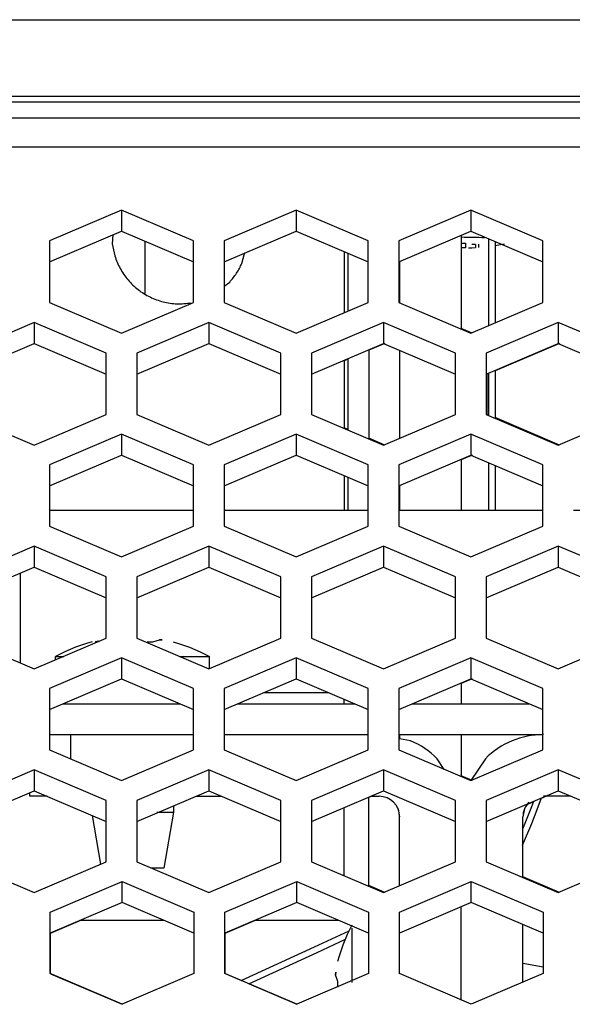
# Model space of a CAD drawing. Header units: millimetres. Extents: x -380.3 to -282.2, y 219.2 to 245.7.
# Tile 22 of 44: x -333.3 to -331.5, y 224.7 to 227.9. Entities that reach past the tile are written whole.
import ezdxf

# ---------------------------------------------------------------- set-up
doc = ezdxf.new("R2010")
doc.units = ezdxf.units.MM

# ---------------------------------------------------------------- blocks, each defined once
blk = doc.blocks.new('Gehaeusedeckel-oben__35', base_point=(-5589.126, 3364.676))
at = {"color": 1, "linetype": 'Continuous'}
for p, q in [((-5588.214, 3413.641), (-4349.039, 3413.641)), ((-5588.285, 3412.227), (-4348.967, 3412.227))]:
    blk.add_line(p, q, dxfattribs=at)
at = {"color": 7, "linetype": 'Continuous'}
for p, q in [((-4994.164, 3409.143), (-4997.664, 3407.65)), ((-4990.664, 3407.65), (-4994.164, 3409.143)), ((-4994.164, 3409.143), (-4994.164, 3408.117)), ((-4985.664, 3409.143), (-4989.164, 3407.65)), ((-4982.164, 3407.65), (-4985.664, 3409.143)), ((-4985.664, 3409.143), (-4985.664, 3408.117)), ((-4977.164, 3409.143), (-4980.664, 3407.65)), ((-4977.164, 3409.143), (-4977.164, 3408.117)), ((-4973.664, 3407.65), (-4977.164, 3409.143)), ((-4997.664, 3406.623), (-4994.164, 3408.117)), ((-4994.164, 3408.117), (-4990.664, 3406.623)), ((-4989.164, 3406.623), (-4985.664, 3408.117)), ((-4985.664, 3408.117), (-4982.164, 3406.623)), ((-4980.664, 3406.623), (-4977.164, 3408.117)), ((-4977.164, 3408.117), (-4973.664, 3406.623)), ((-4997.664, 3407.65), (-4997.664, 3404.646)), ((-4990.664, 3404.646), (-4990.664, 3407.65)), ((-4989.164, 3407.65), (-4989.164, 3404.646)), ((-4982.164, 3404.646), (-4982.164, 3407.65)), ((-4980.664, 3407.65), (-4980.664, 3404.646)), ((-4973.664, 3404.646), (-4973.664, 3407.65)), ((-4997.664, 3404.646), (-4994.164, 3403.152)), ((-4994.164, 3403.152), (-4990.664, 3404.646)), ((-4989.164, 3404.646), (-4985.664, 3403.152)), ((-4985.664, 3403.152), (-4982.164, 3404.646)), ((-4980.664, 3404.646), (-4977.164, 3403.152)), ((-4977.164, 3403.152), (-4973.664, 3404.646)), ((-4998.414, 3403.685), (-5001.914, 3402.192)), ((-4994.914, 3402.192), (-4998.414, 3403.685)), ((-4998.414, 3403.685), (-4998.414, 3402.662)), ((-4989.914, 3403.685), (-4993.414, 3402.192)), ((-4989.914, 3403.685), (-4989.914, 3402.662)), ((-4986.414, 3402.192), (-4989.914, 3403.685)), ((-4981.414, 3403.685), (-4984.914, 3402.192)), ((-4981.414, 3403.685), (-4981.414, 3402.662)), ((-4977.914, 3402.192), (-4981.414, 3403.685)), ((-4972.914, 3403.685), (-4976.414, 3402.192)), ((-4972.914, 3403.685), (-4972.914, 3402.662)), ((-4969.414, 3402.192), (-4972.914, 3403.685)), ((-5001.914, 3401.169), (-4998.414, 3402.662)), ((-4998.414, 3402.662), (-4994.914, 3401.169)), ((-4993.414, 3401.169), (-4989.914, 3402.662)), ((-4989.914, 3402.662), (-4986.414, 3401.169)), ((-4984.914, 3401.169), (-4981.414, 3402.662)), ((-4981.414, 3402.662), (-4977.914, 3401.169)), ((-4976.414, 3401.169), (-4972.914, 3402.662)), ((-4972.914, 3402.662), (-4969.414, 3401.169)), ((-4994.914, 3399.204), (-4994.914, 3402.192)), ((-4993.414, 3402.192), (-4993.414, 3399.204)), ((-4986.414, 3399.204), (-4986.414, 3402.192)), ((-4984.914, 3402.192), (-4984.914, 3399.204)), ((-4977.914, 3399.204), (-4977.914, 3402.192)), ((-4976.414, 3402.192), (-4976.414, 3399.204)), ((-5001.914, 3399.204), (-4998.414, 3397.71)), ((-4998.414, 3397.71), (-4994.914, 3399.204)), ((-4993.414, 3399.204), (-4989.914, 3397.71)), ((-4989.914, 3397.71), (-4986.414, 3399.204)), ((-4984.914, 3399.204), (-4981.414, 3397.71)), ((-4981.414, 3397.71), (-4977.914, 3399.204)), ((-4976.414, 3399.204), (-4972.914, 3397.71)), ((-4972.914, 3397.71), (-4969.414, 3399.204)), ((-4994.164, 3398.244), (-4997.664, 3396.75)), ((-4994.164, 3398.244), (-4994.164, 3397.221)), ((-4990.664, 3396.75), (-4994.164, 3398.244)), ((-4985.664, 3398.244), (-4989.164, 3396.75)), ((-4982.164, 3396.75), (-4985.664, 3398.244)), ((-4985.664, 3398.244), (-4985.664, 3397.221)), ((-4977.164, 3398.244), (-4980.664, 3396.75)), ((-4977.164, 3398.244), (-4977.164, 3397.221)), ((-4973.664, 3396.75), (-4977.164, 3398.244)), ((-4997.664, 3395.727), (-4994.164, 3397.221)), ((-4994.164, 3397.221), (-4990.664, 3395.727)), ((-4989.164, 3395.727), (-4985.664, 3397.221)), ((-4985.664, 3397.221), (-4982.164, 3395.727)), ((-4980.664, 3395.727), (-4977.164, 3397.221)), ((-4977.164, 3397.221), (-4973.664, 3395.727)), ((-4997.664, 3396.75), (-4997.664, 3393.763)), ((-4990.664, 3393.763), (-4990.664, 3396.75)), ((-4989.164, 3396.75), (-4989.164, 3393.763)), ((-4982.164, 3393.763), (-4982.164, 3396.75)), ((-4980.664, 3396.75), (-4980.664, 3393.763)), ((-4973.664, 3393.763), (-4973.664, 3396.75)), ((-4997.664, 3393.763), (-4994.164, 3392.269)), ((-4994.164, 3392.269), (-4990.664, 3393.763)), ((-4989.164, 3393.763), (-4985.664, 3392.269)), ((-4985.664, 3392.269), (-4982.164, 3393.763)), ((-4980.664, 3393.763), (-4977.164, 3392.269)), ((-4977.164, 3392.269), (-4973.664, 3393.763)), ((-4998.414, 3392.802), (-5001.914, 3391.309)), ((-4994.914, 3391.309), (-4998.414, 3392.802)), ((-4998.414, 3392.802), (-4998.414, 3391.779)), ((-4989.914, 3392.802), (-4993.414, 3391.309)), ((-4989.914, 3392.802), (-4989.914, 3391.779)), ((-4986.414, 3391.309), (-4989.914, 3392.802)), ((-4981.414, 3392.802), (-4984.914, 3391.309)), ((-4981.414, 3392.802), (-4981.414, 3391.779)), ((-4977.914, 3391.309), (-4981.414, 3392.802)), ((-4972.914, 3392.802), (-4976.414, 3391.309)), ((-4969.414, 3391.309), (-4972.914, 3392.802)), ((-4972.914, 3392.802), (-4972.914, 3391.779)), ((-5001.914, 3390.286), (-4998.414, 3391.779)), ((-4998.414, 3391.779), (-4994.914, 3390.286)), ((-4993.414, 3390.286), (-4989.914, 3391.779)), ((-4989.914, 3391.779), (-4986.414, 3390.286)), ((-4984.914, 3390.286), (-4981.414, 3391.779)), ((-4981.414, 3391.779), (-4977.914, 3390.286)), ((-4976.414, 3390.286), (-4972.914, 3391.779)), ((-4972.914, 3391.779), (-4969.414, 3390.286)), ((-4994.914, 3388.321), (-4994.914, 3391.309)), ((-4993.414, 3391.309), (-4993.414, 3388.321)), ((-4986.414, 3388.321), (-4986.414, 3391.309)), ((-4984.914, 3391.309), (-4984.914, 3388.321)), ((-4977.914, 3388.321), (-4977.914, 3391.309)), ((-4976.414, 3391.309), (-4976.414, 3388.321)), ((-5001.914, 3388.321), (-4998.414, 3386.828)), ((-4998.414, 3386.828), (-4994.914, 3388.321)), ((-4993.414, 3388.321), (-4989.914, 3386.828)), ((-4989.914, 3386.828), (-4986.414, 3388.321)), ((-4984.914, 3388.321), (-4981.414, 3386.828)), ((-4981.414, 3386.828), (-4977.914, 3388.321)), ((-4976.414, 3388.321), (-4972.914, 3386.828)), ((-4972.914, 3386.828), (-4969.414, 3388.321)), ((-4994.164, 3387.361), (-4997.664, 3385.867)), ((-4994.164, 3387.361), (-4994.164, 3386.338)), ((-4990.664, 3385.867), (-4994.164, 3387.361)), ((-4985.664, 3387.361), (-4989.164, 3385.867)), ((-4982.164, 3385.867), (-4985.664, 3387.361)), ((-4985.664, 3387.361), (-4985.664, 3386.338)), ((-4977.164, 3387.361), (-4980.664, 3385.867)), ((-4977.164, 3387.361), (-4977.164, 3386.338)), ((-4973.664, 3385.867), (-4977.164, 3387.361)), ((-4997.664, 3384.844), (-4994.164, 3386.338)), ((-4994.164, 3386.338), (-4990.664, 3384.844)), ((-4989.164, 3384.844), (-4985.664, 3386.338)), ((-4985.664, 3386.338), (-4982.164, 3384.844)), ((-4980.664, 3384.844), (-4977.164, 3386.338)), ((-4977.164, 3386.338), (-4973.664, 3384.844)), ((-4997.664, 3385.867), (-4997.664, 3382.88)), ((-4990.664, 3382.88), (-4990.664, 3385.867)), ((-4989.164, 3385.867), (-4989.164, 3382.88)), ((-4982.164, 3382.88), (-4982.164, 3385.867)), ((-4980.664, 3385.867), (-4980.664, 3382.88)), ((-4973.664, 3382.88), (-4973.664, 3385.867)), ((-4997.664, 3382.88), (-4994.164, 3381.386)), ((-4994.164, 3381.386), (-4990.664, 3382.88)), ((-4989.164, 3382.88), (-4985.664, 3381.386)), ((-4985.664, 3381.386), (-4982.164, 3382.88)), ((-4980.664, 3382.88), (-4977.164, 3381.386)), ((-4977.164, 3381.386), (-4973.664, 3382.88)), ((-4998.414, 3381.919), (-5001.914, 3380.426)), ((-4994.914, 3380.426), (-4998.414, 3381.919)), ((-4998.414, 3381.919), (-4998.414, 3380.897)), ((-4989.914, 3381.919), (-4993.414, 3380.426)), ((-4989.914, 3381.919), (-4989.914, 3380.897)), ((-4986.414, 3380.426), (-4989.914, 3381.919)), ((-4981.414, 3381.919), (-4984.914, 3380.426)), ((-4977.914, 3380.426), (-4981.414, 3381.919)), ((-4981.414, 3381.919), (-4981.414, 3380.897)), ((-4972.914, 3381.919), (-4976.414, 3380.426)), ((-4972.914, 3381.919), (-4972.914, 3380.897)), ((-4969.414, 3380.426), (-4972.914, 3381.919)), ((-5001.914, 3379.403), (-4998.414, 3380.897)), ((-4998.414, 3380.897), (-4994.914, 3379.403)), ((-4993.414, 3379.403), (-4989.914, 3380.897)), ((-4989.914, 3380.897), (-4986.414, 3379.403)), ((-4984.914, 3379.403), (-4981.414, 3380.897)), ((-4981.414, 3380.897), (-4977.914, 3379.403)), ((-4976.414, 3379.403), (-4972.914, 3380.897)), ((-4972.914, 3380.897), (-4969.414, 3379.403)), ((-4994.914, 3377.438), (-4994.914, 3380.426)), ((-4993.414, 3380.426), (-4993.414, 3377.438)), ((-4986.414, 3377.438), (-4986.414, 3380.426)), ((-4984.914, 3380.426), (-4984.914, 3377.438)), ((-4977.914, 3377.438), (-4977.914, 3380.426)), ((-4976.414, 3380.426), (-4976.414, 3377.438)), ((-5001.914, 3377.438), (-4998.414, 3375.945)), ((-4998.414, 3375.945), (-4994.914, 3377.438)), ((-4993.414, 3377.438), (-4989.914, 3375.945)), ((-4989.914, 3375.945), (-4986.414, 3377.438)), ((-4984.914, 3377.438), (-4981.414, 3375.945)), ((-4981.414, 3375.945), (-4977.914, 3377.438)), ((-4976.414, 3377.438), (-4972.914, 3375.945)), ((-4972.914, 3375.945), (-4969.414, 3377.438)), ((-4997.637, 3374.984), (-4994.137, 3376.478)), ((-4994.137, 3376.478), (-4990.637, 3374.984)), ((-4994.137, 3375.455), (-4994.137, 3376.478)), ((-4989.137, 3374.984), (-4985.637, 3376.478)), ((-4985.637, 3375.455), (-4985.637, 3376.478)), ((-4985.637, 3376.478), (-4982.137, 3374.984)), ((-4980.637, 3374.984), (-4977.137, 3376.478)), ((-4977.137, 3376.478), (-4973.637, 3374.984)), ((-4977.137, 3375.455), (-4977.137, 3376.478)), ((-4994.137, 3375.455), (-4997.637, 3373.961)), ((-4990.637, 3373.961), (-4994.137, 3375.455)), ((-4985.637, 3375.455), (-4989.137, 3373.961)), ((-4982.137, 3373.961), (-4985.637, 3375.455)), ((-4977.137, 3375.455), (-4980.637, 3373.961)), ((-4973.637, 3373.961), (-4977.137, 3375.455)), ((-4997.637, 3371.997), (-4997.637, 3374.984)), ((-4990.637, 3374.984), (-4990.637, 3371.997)), ((-4989.137, 3371.997), (-4989.137, 3374.984)), ((-4982.137, 3374.984), (-4982.137, 3371.997)), ((-4980.637, 3371.997), (-4980.637, 3374.984)), ((-4973.637, 3374.984), (-4973.637, 3371.997)), ((-4994.137, 3370.503), (-4997.637, 3371.997)), ((-4990.637, 3371.997), (-4994.137, 3370.503)), ((-4985.637, 3370.503), (-4989.137, 3371.997)), ((-4982.137, 3371.997), (-4985.637, 3370.503)), ((-4977.137, 3370.503), (-4980.637, 3371.997)), ((-4973.637, 3371.997), (-4977.137, 3370.503))]:
    blk.add_line(p, q, dxfattribs=at)
blk = doc.blocks.new('Remoteaufnahme__38', base_point=(-5057.787, 3414.396))
at = {"color": 1, "linetype": 'Continuous'}
for p, q in [((-5012.012, 3418.413), (-4925.24, 3418.413)), ((-4904.462, 3414.674), (-5032.791, 3414.674))]:
    blk.add_line(p, q, dxfattribs=at)
at = {"color": 7, "linetype": 'Continuous'}
blk.add_line((-4904.462, 3414.396), (-5032.791, 3414.396), dxfattribs=at)
blk = doc.blocks.new('Gehaeusedeckel-unten__43', base_point=(-5567.139, 3370.455))
at = {"color": 7, "linetype": 'Continuous'}
for p, q in [((-4977.089, 3403.152), (-4977.626, 3403.381)), ((-4981.339, 3402.662), (-4982.126, 3402.326)), ((-4972.839, 3402.662), (-4975.978, 3401.323)), ((-4983.126, 3401.9), (-4983.326, 3401.814)), ((-4976.339, 3401.169), (-4976.339, 3399.172)), ((-4972.839, 3397.71), (-4975.978, 3399.05)), ((-4983.126, 3398.473), (-4983.326, 3398.559)), ((-4981.339, 3397.71), (-4982.126, 3398.046)), ((-4977.089, 3397.221), (-4977.626, 3396.992)), ((-4977.089, 3386.338), (-4977.626, 3386.109)), ((-4977.089, 3381.386), (-4977.626, 3381.615)), ((-4981.974, 3380.626), (-4982.126, 3380.561)), ((-4973.474, 3380.626), (-4973.73, 3380.516)), ((-4974.114, 3380.352), (-4974.403, 3380.229)), ((-4972.839, 3375.945), (-4974.626, 3376.707)), ((-4981.339, 3375.945), (-4982.126, 3376.281)), ((-4997.625, 3373.961), (-4996.148, 3374.592)), ((-4989.125, 3373.961), (-4987.648, 3374.592)), ((-4997.625, 3371.992), (-4997.625, 3373.961)), ((-4989.125, 3371.997), (-4989.125, 3373.961)), ((-4997.625, 3371.992), (-4994.125, 3370.503)), ((-4989.125, 3371.997), (-4988.329, 3371.657)), ((-4987.958, 3371.498), (-4985.625, 3370.503))]:
    blk.add_line(p, q, dxfattribs=at)
blk = doc.blocks.new('Rückdeckel-kpl___46', base_point=(-5619.992, 3364.676))
for name, p in [('Gehaeusedeckel-oben__35', (-5589.126, 3364.676)), ('Remoteaufnahme__38', (-5057.787, 3414.396)), ('Gehaeusedeckel-unten__43', (-5567.139, 3370.455))]:
    blk.add_blockref(name, p)
blk = doc.blocks.new('Linsenschraube_selbstfurchend_DIN7500-M4x8-TX20-P-R2R_11__48', base_point=(-4997.376, 3377.126))
at = {"color": 7, "linetype": 'Continuous'}
for p, q in [((-4995.454, 3388.157), (-4995.287, 3388.193)), ((-4992.641, 3388.134), (-4992.317, 3388.244)), ((-4992.179, 3388.232), (-4992.317, 3388.244)), ((-4992.317, 3388.244), (-4992.179, 3388.232)), ((-4996.401, 3387.878), (-4996.924, 3387.659)), ((-4995.864, 3388.059), (-4996.401, 3387.878)), ((-4995.596, 3388.134), (-4995.864, 3388.059)), ((-4992.91, 3388.138), (-4992.641, 3388.134)), ((-4991.656, 3388.134), (-4991.389, 3388.059)), ((-4991.389, 3388.059), (-4990.852, 3387.878)), ((-4990.852, 3387.878), (-4990.329, 3387.659)), ((-4996.924, 3387.659), (-4997.376, 3387.434)), ((-4997.376, 3387.27), (-4997.376, 3387.434)), ((-4997.376, 3387.434), (-4996.975, 3387.434)), ((-4991.334, 3387.434), (-4989.876, 3387.434)), ((-4990.329, 3387.659), (-4989.876, 3387.434)), ((-4989.876, 3386.843), (-4989.876, 3387.434)), ((-4991.626, 3380.166), (-4991.626, 3379.848)), ((-4995.599, 3379.695), (-4995.181, 3377.324)), ((-4992.451, 3379.848), (-4991.626, 3379.848)), ((-4991.626, 3379.848), (-4992.106, 3377.126)), ((-4992.106, 3377.126), (-4992.733, 3377.126))]:
    blk.add_line(p, q, dxfattribs=at)
blk = doc.blocks.new('Flachkopfschraube-ISO14583-M3x4-8_8-TX10-A2K_5__51', base_point=(-4977.626, 3407.308))
at = {"color": 7, "linetype": 'Continuous'}
for p, q in [((-4977.626, 3407.547), (-4977.426, 3407.543)), ((-4977.426, 3407.543), (-4977.426, 3407.309)), ((-4976.929, 3407.468), (-4977.116, 3407.471)), ((-4975.516, 3407.486), (-4975.999, 3407.412)), ((-4977.426, 3407.309), (-4977.626, 3407.308)), ((-4977.277, 3407.31), (-4977.116, 3407.317)), ((-4977.116, 3407.317), (-4976.929, 3407.328))]:
    blk.add_line(p, q, dxfattribs=at)
at = {"color": 1, "linetype": 'Continuous'}
for p, q in [((-4977.426, 3407.543), (-4977.426, 3407.309)), ((-4976.929, 3407.468), (-4976.929, 3407.328)), ((-4976.781, 3407.483), (-4976.781, 3407.336))]:
    blk.add_line(p, q, dxfattribs=at)
blk.add_spline([(-4976.488, 3407.8), (-4977.041, 3407.817), (-4977.626, 3407.823)], degree=3, dxfattribs=at)
blk = doc.blocks.new('Abschirmblech-Controller__52', base_point=(-5038.538, 3374.597))
at = {"color": 7, "linetype": 'Continuous'}
for p, q in [((-4994.58, 3407.939), (-4994.615, 3407.514)), ((-4994.58, 3407.939), (-4994.615, 3407.514)), ((-4988.304, 3406.553), (-4988.18, 3407.043)), ((-4983.326, 3407.119), (-4983.326, 3404.149)), ((-4983.126, 3404.235), (-4983.126, 3407.034)), ((-4989.164, 3405.441), (-4988.898, 3405.647)), ((-4982.126, 3402.358), (-4982.126, 3398.015)), ((-4983.326, 3401.846), (-4983.326, 3398.527)), ((-4983.126, 3398.441), (-4983.126, 3401.931)), ((-4983.326, 3396.223), (-4983.326, 3394.526)), ((-4983.126, 3394.526), (-4983.126, 3396.138)), ((-4983.326, 3385.143), (-4983.326, 3385.34)), ((-4982.126, 3376.249), (-4982.126, 3380.592)), ((-4996.149, 3374.597), (-4992.126, 3374.597)), ((-4987.649, 3374.597), (-4983.626, 3374.597))]:
    blk.add_line(p, q, dxfattribs=at)
at = {"color": 1, "linetype": 'Continuous'}
for p, q in [((-4984.07, 3385.658), (-4987.257, 3385.658)), ((-4983.326, 3376.761), (-4983.326, 3380.08)), ((-4996.149, 3374.597), (-4992.126, 3374.597)), ((-4987.649, 3374.597), (-4983.626, 3374.597))]:
    blk.add_line(p, q, dxfattribs=at)
at = {"color": 7, "linetype": 'Continuous'}
for points in [[(-4994.615, 3407.514), (-4994.489, 3406.924), (-4994.229, 3406.308), (-4993.845, 3405.748), (-4993.353, 3405.279), (-4992.776, 3404.92), (-4992.136, 3404.686), (-4991.463, 3404.588), (-4990.783, 3404.631)], [(-4988.898, 3405.647), (-4988.564, 3406.075), (-4988.304, 3406.553)]]:
    blk.add_spline(points, degree=3, dxfattribs=at)
blk = doc.blocks.new('Flachbandkabel-FFC-16P-310mm-Contoller-Treiber__53', base_point=(-4976.278, 3385.126))
at = {"color": 7, "linetype": 'Continuous'}
for p, q in [((-4976.278, 3403.53), (-4976.278, 3407.739)), ((-4975.978, 3407.611), (-4975.978, 3403.658)), ((-4976.278, 3399.146), (-4976.278, 3401.227)), ((-4975.978, 3401.355), (-4975.978, 3399.018)), ((-4976.278, 3394.526), (-4976.278, 3396.843)), ((-4975.978, 3396.715), (-4975.978, 3394.526)), ((-4961.184, 3385.902), (-4961.307, 3385.719)), ((-4961.232, 3385.506), (-4961.126, 3385.665)), ((-4971.372, 3385.182), (-4970.978, 3385.126))]:
    blk.add_line(p, q, dxfattribs=at)
blk.add_arc((-4962.151, 3386.426), 1.3, 292.4998, 314.9998, dxfattribs=at)
blk = doc.blocks.new('5WAY-XLR-NEUTRIK-NC5MBV-SW__55', base_point=(-4993.026, 3405.082))
at = {"color": 7, "linetype": 'Continuous'}
blk.add_line((-4993.026, 3407.631), (-4993.026, 3405.082), dxfattribs=at)
blk = doc.blocks.new('Print-SPC2-bestueckt_3__56', base_point=(-4993.026, 3405.082))
blk.add_blockref('5WAY-XLR-NEUTRIK-NC5MBV-SW__55', (-4993.026, 3405.082))
blk = doc.blocks.new('Steckerausgang__57', base_point=(-5038.538, 3374.597))
for name, p in [('Abschirmblech-Controller__52', (-5038.538, 3374.597)), ('Flachkopfschraube-ISO14583-M3x4-8_8-TX10-A2K_5__51', (-4977.626, 3407.308)), ('Print-SPC2-bestueckt_3__56', (-4993.026, 3405.082)), ('Flachbandkabel-FFC-16P-310mm-Contoller-Treiber__53', (-4976.278, 3385.126))]:
    blk.add_blockref(name, p)
blk = doc.blocks.new('Treiberplatte__58', base_point=(-5567.204, 3371.736))
at = {"color": 7, "linetype": 'Continuous'}
for p, q in [((-4997.004, 3385.126), (-4991.323, 3385.126)), ((-4988.504, 3385.126), (-4982.823, 3385.126)), ((-4980.004, 3385.126), (-4974.323, 3385.126)), ((-4997.664, 3383.626), (-4990.664, 3383.626)), ((-4989.164, 3383.626), (-4982.164, 3383.626)), ((-4980.664, 3383.626), (-4973.664, 3383.626))]:
    blk.add_line(p, q, dxfattribs=at)
blk = doc.blocks.new('Flachbandkabel-FFC-16P-400mm-Treiber-Treiber_2__70', base_point=(-5250.126, 3370.734))
at = {"color": 7, "linetype": 'Continuous'}
for p, q in [((-4973.933, 3379.985), (-4973.716, 3380.554)), ((-4974.478, 3379.401), (-4974.197, 3380.135)), ((-4974.197, 3380.135), (-4974.099, 3380.39)), ((-4974.198, 3379.294), (-4973.933, 3379.985)), ((-4974.641, 3378.246), (-4974.198, 3379.294)), ((-4974.626, 3379.043), (-4974.478, 3379.401)), ((-4984.773, 3373.301), (-4983.08, 3374.084)), ((-4984.647, 3373.029), (-4983.267, 3373.667)), ((-4988.335, 3371.654), (-4984.773, 3373.301)), ((-4987.963, 3371.496), (-4984.647, 3373.029))]:
    blk.add_line(p, q, dxfattribs=at)
blk = doc.blocks.new('Ölflex-Chain-809-CY-AWG16__83', base_point=(-4999.093, 3387.118))
at = {"color": 7, "linetype": 'Continuous'}
for p, q in [((-4990.664, 3394.526), (-4997.664, 3394.526)), ((-4982.164, 3394.526), (-4989.164, 3394.526)), ((-4973.664, 3394.526), (-4980.664, 3394.526)), ((-4968.688, 3394.526), (-4972.164, 3394.526)), ((-4965.164, 3394.526), (-4968.367, 3394.526)), ((-4961.826, 3394.526), (-4963.664, 3394.526)), ((-4961.126, 3394.526), (-4961.326, 3394.526)), ((-4999.093, 3391.489), (-4999.093, 3390.526)), ((-4999.093, 3390.526), (-4999.093, 3387.29)), ((-4999.093, 3387.29), (-4999.093, 3387.118))]:
    blk.add_line(p, q, dxfattribs=at)
blk = doc.blocks.new('DC-Kabel-Treiber__86', base_point=(-5036.126, 3383.276))
blk.add_blockref('Ölflex-Chain-809-CY-AWG16__83', (-4999.093, 3387.118))
blk = doc.blocks.new('Elektronikeinheit-kpl___92', base_point=(-5567.204, 3370.734))
for name, p in [('Flachbandkabel-FFC-16P-400mm-Treiber-Treiber_2__70', (-5250.126, 3370.734)), ('DC-Kabel-Treiber__86', (-5036.126, 3383.276)), ('Treiberplatte__58', (-5567.204, 3371.736))]:
    blk.add_blockref(name, p)
blk = doc.blocks.new('Tragblech-1__94', base_point=(-5567.096, 3370.717))
at = {"color": 7, "linetype": 'Continuous'}
for p, q in [((-4977.626, 3407.919), (-4977.626, 3403.349)), ((-4980.626, 3406.639), (-4980.626, 3404.63)), ((-4980.626, 3402.326), (-4980.626, 3398.046)), ((-4977.626, 3397.023), (-4977.626, 3394.526)), ((-4980.626, 3395.743), (-4980.626, 3394.526)), ((-4977.626, 3386.14), (-4977.626, 3385.126)), ((-4980.626, 3383.626), (-4980.626, 3383.427)), ((-4980.096, 3383.321), (-4980.626, 3383.427)), ((-4977.626, 3383.626), (-4977.626, 3381.584)), ((-4978.452, 3381.936), (-4978.798, 3382.454)), ((-4998.626, 3380.626), (-4998.626, 3380.806)), ((-4998.041, 3380.626), (-4998.626, 3380.626)), ((-4997.779, 3380.626), (-4998.041, 3380.626)), ((-4990.548, 3380.626), (-4989.279, 3380.626)), ((-4982.048, 3380.626), (-4981.626, 3380.626)), ((-4980.702, 3380.008), (-4980.626, 3379.626)), ((-4980.702, 3380.008), (-4980.626, 3379.626)), ((-4980.626, 3376.281), (-4980.626, 3379.626)), ((-4980.626, 3371.992), (-4980.626, 3373.966))]:
    blk.add_line(p, q, dxfattribs=at)
at = {"color": 1, "linetype": 'Continuous'}
blk.add_line((-4996.626, 3382.437), (-4996.626, 3383.626), dxfattribs=at)
at = {"color": 7, "linetype": 'Continuous'}
for radius, start, end in [(4, 44.9996, 67.4993), (1, 360, 90)]:
    blk.add_arc((-4981.626, 3379.626), radius, start, end, dxfattribs=at)
blk = doc.blocks.new('Linsenschraube_selbstfurchend_DIN7500-M4x8-TX20-P-R2R_6', base_point=(-4983.745, 3371.342))
at = {"color": 7, "linetype": 'Continuous'}
for p, q in [((-4983.159, 3373.923), (-4982.935, 3374.376)), ((-4983.379, 3373.4), (-4983.159, 3373.923)), ((-4982.935, 3371.571), (-4982.935, 3374.211)), ((-4983.56, 3372.863), (-4983.379, 3373.4)), ((-4983.634, 3372.596), (-4983.56, 3372.863)), ((-4974.626, 3372.498), (-4973.637, 3372.324)), ((-4983.733, 3372.073), (-4983.745, 3371.935)), ((-4983.745, 3371.935), (-4983.733, 3372.073)), ((-4983.634, 3371.611), (-4983.745, 3371.935)), ((-4983.639, 3371.342), (-4983.634, 3371.611))]:
    blk.add_line(p, q, dxfattribs=at)
blk = doc.blocks.new('Tragblech-2__96', base_point=(-4977.626, 3370.712))
at = {"color": 7, "linetype": 'Continuous'}
for p, q in [((-4976.455, 3382.454), (-4977.167, 3381.388)), ((-4972.279, 3380.626), (-4973.626, 3380.626)), ((-4974.55, 3380.008), (-4974.626, 3379.626)), ((-4974.55, 3380.008), (-4974.626, 3379.626)), ((-4974.626, 3376.676), (-4974.626, 3379.626)), ((-4977.626, 3370.712), (-4977.626, 3375.246)), ((-4974.626, 3371.575), (-4974.626, 3374.383))]:
    blk.add_line(p, q, dxfattribs=at)
for radius, start, end in [(4, 90, 135), (1, 134.9987, 179.9993)]:
    blk.add_arc((-4973.626, 3379.626), radius, start, end, dxfattribs=at)
blk = doc.blocks.new('Gehaeuse-kpl___128', base_point=(-5703.854, 3295.826))
for name, p in [('Tragblech-1__94', (-5567.096, 3370.717)), ('Tragblech-2__96', (-4977.626, 3370.712)), ('Linsenschraube_selbstfurchend_DIN7500-M4x8-TX20-P-R2R_6', (-4983.745, 3371.342))]:
    blk.add_blockref(name, p)
blk = doc.blocks.new('Montage-fuer-Funktionstest__129', base_point=(-5703.854, 3295.826))
for name, p in [('Gehaeuse-kpl___128', (-5703.854, 3295.826)), ('Steckerausgang__57', (-5038.538, 3374.597)), ('Elektronikeinheit-kpl___92', (-5567.204, 3370.734)), ('Linsenschraube_selbstfurchend_DIN7500-M4x8-TX20-P-R2R_11__48', (-4997.376, 3377.126))]:
    blk.add_blockref(name, p)
blk = doc.blocks.new('S360-C__137', base_point=(-5703.854, 3287.626))
for name, p in [('Montage-fuer-Funktionstest__129', (-5703.854, 3295.826)), ('Rückdeckel-kpl___46', (-5619.992, 3364.676))]:
    blk.add_blockref(name, p)
blk = doc.blocks.new('MB-obenB', base_point=(-4995, 3375))
blk.add_blockref('S360-C__137', (-5703.854, 3287.626))

msp = doc.modelspace()

# ---------------------------------------------------------------- block references
at = {"xscale": 0.06666666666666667, "yscale": 0.06666666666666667, "zscale": 0.06666666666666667}
msp.add_blockref('MB-obenB', (-333, 225), dxfattribs=at)

doc.saveas('drawing.dxf')
